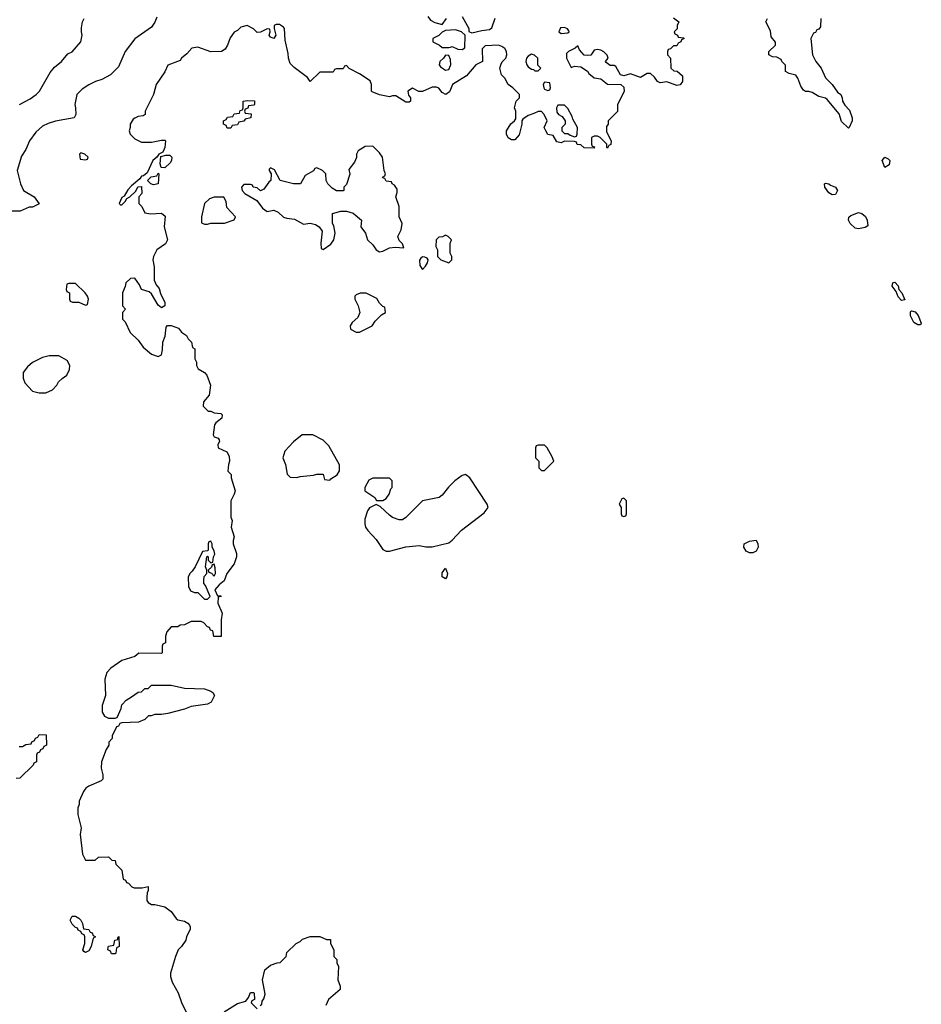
# Model space of a CAD drawing. Header units: inches. Extents: x 2380053 to 2584298, y 380219 to 546618.
# Tile 155 of 256: x 2457392 to 2462850, y 462201 to 468163. Entities that reach past the tile are written whole.
import ezdxf

# ---------------------------------------------------------------- set-up
doc = ezdxf.new("R2010")
doc.units = ezdxf.units.IN
doc.header["$MEASUREMENT"] = 0
doc.layers.add('C4456', color=7, linetype='Continuous')
doc.layers.add('C4466', color=7, linetype='Continuous')

msp = doc.modelspace()

# ---------------------------------------------------------------- linework, layer by layer
at = {"layer": 'C4456', "color": 2}
for points, elevation in [([(2459862, 468182), (2459879.6, 468159.6), (2459905.4, 468145.4), (2459950, 468134), (2459975.3, 468170)], 54), ([(2458222, 468178), (2458210.9, 468149.1), (2458190, 468118), (2458090, 468048), (2458031.3, 467970), (2457990, 467878), (2457942, 467830), (2457890, 467802), (2457850.9, 467789.1), (2457810, 467768.7), (2457770, 467742), (2457738, 467710), (2457726, 467650), (2457731, 467630), (2457731.3, 467590), (2457722, 467570), (2457610, 467549.2), (2457564.5, 467535.5), (2457530, 467519), (2457490, 467482), (2457451.3, 467430), (2457430, 467378), (2457403.5, 467336.5), (2457378, 467250), (2457398, 467170), (2457416, 467130), (2457480.7, 467090), (2457510, 467048), (2457470, 467028.7), (2457450, 467028), (2457395.3, 467004.7), (2457330, 467004)], 50), ([(2457392, 467650), (2457455.3, 467684.7), (2457492, 467710), (2457512, 467730), (2457576.9, 467843.1), (2457603.5, 467876.5), (2457644.7, 467910), (2457683.5, 467956.5), (2457710, 467968.7), (2457762, 468030), (2457771.3, 468070), (2457766, 468090), (2457766.4, 468113.6), (2457772, 468150), (2457782, 468170)], 46), ([(2460000, 467741.4), (2459993.7, 467726.3), (2459972, 467710), (2459950, 467722), (2459930, 467748), (2459914.6, 467754.6), (2459890, 467755.3), (2459830, 467728.7), (2459808.9, 467728.9), (2459770, 467748), (2459742, 467730), (2459746, 467706), (2459758, 467690), (2459758, 467670), (2459750, 467664), (2459730, 467664), (2459670, 467702), (2459650, 467702), (2459630, 467695.3), (2459570, 467709.3), (2459526, 467726), (2459522, 467730), (2459522, 467770), (2459514, 467794), (2459450, 467835.3), (2459387.3, 467867.3), (2459370, 467886), (2459358, 467882), (2459350, 467866), (2459310, 467866), (2459298, 467862), (2459290, 467846), (2459210, 467846), (2459150, 467788.7), (2459134, 467814), (2459052.9, 467872.9), (2459030, 467898), (2459019, 467930), (2459018, 467958), (2459000.2, 468040.2), (2458995.1, 468110), (2458990, 468119), (2458965.4, 468134.6), (2458945.4, 468134.6), (2458932.7, 468127.3), (2458932, 468110), (2458942, 468070), (2458930.7, 468049.3), (2458910, 468058), (2458902, 468070), (2458908, 468090), (2458906, 468106), (2458890, 468108), (2458850, 468088), (2458830, 468086), (2458808.4, 468108.4), (2458770, 468128), (2458730, 468118), (2458710, 468098), (2458690, 468088), (2458666.4, 468053.6), (2458650.7, 468009.3), (2458635.3, 467984.7), (2458614, 467970), (2458548.9, 467968.9), (2458470, 467998), (2458434, 467990), (2458403.6, 467956.4), (2458372, 467930), (2458363.6, 467916.4), (2458290, 467888), (2458270, 467848), (2458218, 467770), (2458202, 467710), (2458152, 467610), (2458151.6, 467588.4), (2458139.6, 467580.4), (2458110, 467578), (2458090, 467568), (2458079.6, 467560.4), (2458062, 467530), (2458062, 467510), (2458054, 467490), (2458062, 467470), (2458090, 467442), (2458130, 467422), (2458190, 467422), (2458250, 467434), (2458270, 467434), (2458274, 467430), (2458271.1, 467388.9), (2458258, 467362), (2458234, 467350), (2458222, 467330), (2458198, 467310), (2458164.7, 467235.3), (2458142, 467218), (2458130, 467215.3), (2458119.8, 467200.2), (2458070, 467158), (2458047.5, 467132.5), (2458024.7, 467095.3), (2458010, 467086), (2457994, 467050), (2458002, 467042), (2458010, 467042), (2458030, 467062), (2458040.2, 467079.8), (2458058, 467090), (2458095.3, 467124.7), (2458108, 467152), (2458130, 467154), (2458131.6, 467111.6), (2458114, 467090), (2458114, 467050), (2458131.6, 467031.6), (2458150, 466994), (2458186.8, 466986.8), (2458250, 466990.8), (2458273, 466973), (2458267.7, 466910), (2458286.8, 466830), (2458274.9, 466805.1), (2458222, 466770), (2458202, 466730), (2458198, 466710), (2458207.1, 466667.1), (2458205.4, 466585.4), (2458218, 466558), (2458235.9, 466535.9), (2458244.5, 466504.5), (2458270.8, 466450), (2458270.8, 466430), (2458250, 466418), (2458230, 466435.3), (2458190, 466504), (2458175.1, 466515.1), (2458129.5, 466529.5), (2458118, 466558), (2458090, 466598), (2458063.6, 466596.4), (2458034, 466570), (2458031.6, 466548.4), (2458014, 466510), (2458014, 466430), (2458032, 466410), (2458014, 466390), (2458014, 466350), (2458030, 466334), (2458062, 466270), (2458110, 466222), (2458139.6, 466179.6), (2458190, 466138), (2458230, 466124.7), (2458250, 466134), (2458256.5, 466163.5), (2458258, 466210), (2458273.6, 466246.4), (2458278, 466302), (2458288, 466312), (2458310, 466311.3), (2458354.4, 466294.4), (2458370.9, 466270.9), (2458402, 466250), (2458411.6, 466231.6), (2458432, 466210), (2458438, 466178), (2458452, 466170), (2458452, 466110), (2458462, 466090), (2458462, 466070), (2458472, 466050), (2458510, 466026), (2458526, 466010), (2458547.3, 465950), (2458538.8, 465890), (2458504.7, 465850), (2458502.8, 465822.8), (2458532.7, 465792.7), (2458550, 465792), (2458570, 465782), (2458610, 465778), (2458618, 465770), (2458616, 465750), (2458578.8, 465721.2), (2458571, 465710), (2458562.8, 465650), (2458570, 465638), (2458594, 465630), (2458599.6, 465619.6), (2458602, 465610), (2458592, 465590), (2458594, 465570), (2458646.8, 465546.8), (2458661, 465521), (2458662.8, 465490), (2458656, 465470), (2458652, 465430), (2458672, 465410), (2458672, 465390), (2458696, 465310), (2458691.3, 465290), (2458671, 465249), (2458671.1, 465151.1), (2458678, 465130), (2458672, 465090), (2458690.9, 465030.9), (2458684.7, 465010), (2458684.7, 464990), (2458704.7, 464930), (2458704.7, 464910), (2458690.9, 464869.1), (2458646, 464810), (2458630, 464766), (2458599.6, 464740.4), (2458574, 464710), (2458590, 464674), (2458610, 464674), (2458612, 464670), (2458594, 464666), (2458591.3, 464630), (2458618, 464570), (2458611.3, 464530), (2458612.7, 464427.3), (2458567.3, 464427.3), (2458562, 464462), (2458547.3, 464467.3), (2458542, 464482), (2458530, 464486), (2458506, 464510), (2458490, 464518), (2458430, 464518), (2458390, 464498), (2458363.6, 464496.4), (2458350, 464486), (2458310, 464486), (2458283.6, 464456.4), (2458274, 464430), (2458274, 464390), (2458258, 464382), (2458254, 464370), (2458254, 464330), (2458250, 464326), (2458112.7, 464327.3), (2458090, 464308), (2458010, 464282), (2457943.4, 464236.6), (2457918.8, 464210), (2457906.8, 464170), (2457911, 464070), (2457892, 464010), (2457892, 463970), (2457905.4, 463945.4), (2457930, 463934), (2457970, 463934), (2457982, 463938), (2458007.3, 463992.7), (2458010, 464014), (2458036.4, 464043.6), (2458070, 464062), (2458110, 464092), (2458130, 464094), (2458150, 464114), (2458170, 464114), (2458190, 464134), (2458310, 464134), (2458390, 464116), (2458510, 464110.8), (2458550, 464098), (2458562, 464090), (2458571.3, 464070), (2458551.3, 464030), (2458530, 464019), (2458430, 464005.2), (2458390, 463989), (2458290, 463962), (2458250, 463955.3), (2458210, 463955.3), (2458187.3, 463947.3), (2458172.7, 463947.3), (2458150, 463926), (2458111.6, 463908.4), (2458010, 463906), (2457998, 463902), (2457990, 463886), (2457978, 463882), (2457952.7, 463827.3), (2457952, 463810), (2457932, 463788), (2457931.3, 463770), (2457915.3, 463744.7), (2457886.8, 463670), (2457886, 463630), (2457896, 463590), (2457896, 463564), (2457885.4, 463554.6), (2457810, 463522), (2457792, 463510), (2457778, 463490), (2457752, 463430), (2457752, 463410), (2457744.7, 463390), (2457744.7, 463350), (2457764.7, 463270), (2457758, 463230), (2457772, 463110), (2457790, 463074), (2457850, 463074), (2457870, 463092), (2457930, 463094), (2457950, 463074), (2457970, 463072), (2457974, 463050), (2458010, 463014), (2458018, 462958), (2458032, 462952), (2458038, 462938), (2458050, 462934), (2458071.6, 462911.6), (2458085.4, 462905.4), (2458132.9, 462907.1), (2458170, 462914), (2458170.8, 462890.8), (2458164.5, 462875.5), (2458162.8, 462850), (2458162.8, 462830), (2458170, 462818), (2458190, 462806), (2458210, 462806), (2458270, 462791.3), (2458310, 462762), (2458339.6, 462719.6), (2458350, 462712), (2458390, 462704.7), (2458410, 462692), (2458419.8, 462679.8), (2458424.7, 462670), (2458423.6, 462656.4), (2458402, 462610), (2458398, 462590), (2458371.3, 462550), (2458351.3, 462530), (2458336, 462490), (2458306, 462390), (2458306, 462370), (2458315.3, 462335.3), (2458351.3, 462270), (2458371.1, 462211.1), (2458402, 462150)], 54), ([(2460000, 468100), (2459970, 468098), (2459950, 468088), (2459930, 468068), (2459894, 468050), (2459894, 468030), (2459934, 468010), (2459950, 467994), (2459990, 467994), (2460000, 467998)], 54), ([(2460000, 467921.4), (2459990, 467946), (2459970, 467948), (2459958, 467930), (2459936, 467910), (2459931, 467890), (2459938.8, 467878.8), (2459970, 467858), (2459990, 467862), (2460000, 467885.3)], 54), ([(2460000, 466836), (2459986, 466850), (2459970, 466858), (2459952, 466848), (2459930, 466846), (2459914, 466830), (2459912, 466790), (2459922, 466770), (2459922, 466730), (2459925.4, 466725.4), (2459942, 466710), (2459990, 466692), (2460000, 466702)], 58), ([(2460000, 466746), (2459998, 466750), (2459998, 466810), (2460000, 466815)], 58), ([(2460000, 465344.2), (2459987.9, 465332.1), (2459950, 465284), (2459931.3, 465270), (2459831.1, 465248.9), (2459730, 465148), (2459710, 465135.3), (2459690, 465134), (2459650, 465148.7), (2459630, 465162), (2459574.6, 465214.6), (2459550, 465228), (2459510, 465208), (2459498, 465190), (2459482, 465138), (2459481, 465110), (2459486, 465090), (2459498.8, 465070), (2459550, 465014.8), (2459590, 464956), (2459610, 464944.7), (2459630, 464944.7), (2459730, 464971.3), (2459810, 464978.8), (2459850, 464970.8), (2459890, 464970.8), (2459990, 464996), (2460000, 465003.5)], 58), ([(2457390, 463762), (2457410, 463762), (2457430, 463774), (2457462, 463778), (2457466, 463790), (2457482, 463798), (2457487.3, 463812.7), (2457502, 463818), (2457510, 463834), (2457552.7, 463832.7), (2457554, 463770), (2457538, 463762), (2457532.7, 463747.3), (2457518, 463742), (2457512.7, 463727.3), (2457498, 463722), (2457494, 463710), (2457494, 463670), (2457478, 463662), (2457474, 463650), (2457394, 463570), (2457370, 463568)], 50), ([(2458847.3, 462192.7), (2458858, 462202), (2458860.4, 462219.6), (2458870, 462234), (2458878, 462262), (2458862, 462350), (2458875.3, 462410), (2458910, 462438), (2458950, 462452), (2458970, 462454), (2459006, 462490), (2459010, 462514), (2459066, 462570), (2459090, 462582), (2459104.7, 462595.3), (2459150, 462612), (2459210, 462612), (2459250, 462594), (2459272.7, 462592.7), (2459274, 462570), (2459294, 462530), (2459294, 462490), (2459311.6, 462471.6), (2459312.7, 462452.7), (2459322, 462430), (2459318, 462350), (2459331.3, 462310), (2459331.3, 462290), (2459262, 462230), (2459245.4, 462194.6)], 54), ([(2458630, 462154.8), (2458710, 462206), (2458760.4, 462219.6), (2458778, 462242), (2458790, 462272), (2458810, 462272), (2458811.6, 462268.4), (2458814, 462230), (2458798, 462222), (2458794, 462210), (2458830, 462174)], 54)]:
    msp.add_lwpolyline(points, dxfattribs=dict(at, elevation=elevation))
for points, elevation in [([(2458670, 467506), (2458647.3, 467507.3), (2458642, 467522), (2458626, 467530), (2458626, 467550), (2458642, 467558), (2458650, 467574), (2458682, 467578), (2458690, 467594), (2458722, 467598), (2458727.3, 467612.7), (2458742, 467618), (2458746, 467630), (2458746, 467670), (2458770, 467674), (2458812.7, 467672.7), (2458814, 467650), (2458810, 467646), (2458778, 467642), (2458772.7, 467627.3), (2458758, 467622), (2458754, 467610), (2458758, 467598), (2458792.7, 467592.7), (2458792, 467570), (2458758, 467562), (2458750, 467548), (2458718, 467542), (2458710, 467526), (2458678, 467522)], 54), ([(2457762, 467358), (2457754, 467350), (2457758, 467318), (2457790, 467314), (2457802, 467318), (2457806, 467330), (2457786, 467350)], 54), ([(2459530, 467398), (2459483.6, 467396.4), (2459442, 467370), (2459432, 467350), (2459431.6, 467328.4), (2459419.6, 467300.4), (2459384.7, 467255.3), (2459391.1, 467228.9), (2459370, 467166), (2459354, 467150), (2459354, 467130), (2459350, 467126), (2459310, 467126), (2459283.1, 467143.1), (2459258, 467170), (2459248, 467190), (2459246, 467230), (2459226, 467250), (2459190, 467266), (2459178, 467262), (2459171.6, 467248.4), (2459119.6, 467220.4), (2459091.6, 467168.4), (2459050, 467168.7), (2458969, 467189), (2458934.6, 467254.6), (2458910, 467266), (2458902, 467258), (2458902, 467250), (2458914, 467230), (2458912, 467190), (2458899.6, 467180.4), (2458870, 467138), (2458850, 467128), (2458830, 467146), (2458806, 467150), (2458802, 467162), (2458790, 467166), (2458750, 467166), (2458734, 467150), (2458738, 467130), (2458756, 467110), (2458828, 467068), (2458862.4, 467022.4), (2458890, 467001), (2458930, 467010.8), (2458957.3, 466997.3), (2458990, 466967.3), (2459010, 466960.7), (2459056.3, 466956.3), (2459110, 466926), (2459150, 466930.6), (2459182.8, 466922.8), (2459206, 466910), (2459222.8, 466882.8), (2459216, 466810), (2459218, 466778), (2459230, 466772), (2459276.5, 466803.5), (2459294, 466830), (2459301.2, 466870), (2459294.6, 466914.6), (2459286, 466930), (2459286, 466990), (2459336.4, 467003.6), (2459370, 467004.7), (2459410, 466992), (2459462, 466950), (2459458, 466910), (2459484.7, 466870), (2459498, 466830), (2459530, 466801), (2459550.7, 466770), (2459570, 466758.4), (2459590, 466762), (2459630, 466782.6), (2459666, 466786), (2459718, 466782), (2459710, 466806), (2459690, 466826), (2459682, 466850), (2459702, 466890), (2459708, 466930), (2459689.1, 466969.1), (2459688.4, 467031.6), (2459668.7, 467090), (2459676.4, 467116.4), (2459676.4, 467136.4), (2459662, 467162), (2459646, 467170), (2459642, 467182), (2459610, 467186), (2459602, 467202), (2459590, 467206), (2459588, 467210), (2459602, 467218), (2459606, 467230), (2459598, 467250), (2459588.7, 467330), (2459570, 467358)], 58), ([(2458270, 467266), (2458248, 467268), (2458242, 467290), (2458246, 467334), (2458276.4, 467343.6), (2458302, 467342), (2458314, 467330), (2458312, 467310), (2458303.6, 467296.4)], 54), ([(2458203.1, 467163.1), (2458186, 467170), (2458166, 467190), (2458188, 467212), (2458222, 467218), (2458230, 467234), (2458234, 467230), (2458230, 467168.7)], 54), ([(2458570, 467088.7), (2458542, 467078), (2458511.3, 467050), (2458492, 466970), (2458492.7, 466932.7), (2458510, 466924.7), (2458530, 466924.7), (2458548.7, 466931.3), (2458631.6, 466931.6), (2458690, 466952), (2458699, 466970), (2458646.6, 467026.6), (2458642, 467062), (2458628, 467088)], 58), ([(2459830, 466726.6), (2459819.8, 466720.2), (2459812.5, 466707.5), (2459814, 466674), (2459830, 466650.7), (2459849.3, 466670), (2459860.9, 466690), (2459864, 466710), (2459858.6, 466718.6), (2459845.6, 466725.6)], 58), ([(2457730, 466566), (2457690, 466566), (2457678, 466562), (2457674, 466530), (2457678, 466518), (2457694, 466510), (2457694, 466470), (2457698, 466458), (2457712.7, 466452.7), (2457750, 466452), (2457790, 466434), (2457802, 466438), (2457808, 466470), (2457802, 466490), (2457788.7, 466510)], 54), ([(2459490, 466508), (2459452.7, 466507.3), (2459430, 466498), (2459422, 466490), (2459422, 466470), (2459441, 466430), (2459452, 466390), (2459439.8, 466360.2), (2459404.7, 466330), (2459392, 466310), (2459394, 466290), (2459430, 466272), (2459450, 466272), (2459470, 466282), (2459526, 466310), (2459543.1, 466336.9), (2459583.1, 466376.9), (2459606, 466390), (2459602, 466422), (2459590, 466426), (2459570, 466446), (2459554.6, 466474.6)], 58), ([(2457630, 466128), (2457570, 466128), (2457530, 466118), (2457470, 466088), (2457439.6, 466060.4), (2457412.7, 466027.3), (2457412.7, 465992.7), (2457423.6, 465963.6), (2457470, 465914), (2457510, 465904.7), (2457550, 465904.7), (2457590, 465922), (2457618, 465950), (2457628, 465970), (2457648.9, 465991.1), (2457678, 466010), (2457694.6, 466045.4), (2457695.3, 466070), (2457680.4, 466100.4)], 54), ([(2459166, 465650), (2459102, 465650), (2459050, 465608), (2458998, 465550), (2458984.7, 465510), (2459001, 465470), (2459012, 465412), (2459030, 465394), (2459070, 465392), (2459090, 465398), (2459170, 465404.7), (2459190, 465411.3), (2459230, 465412), (2459238, 465378), (2459270, 465374), (2459276.4, 465383.6), (2459313.6, 465406.4), (2459328.4, 465431.6), (2459328.4, 465468.4), (2459263.1, 465583.1), (2459230, 465618)], 58), ([(2459630, 465386), (2459530, 465386), (2459505.4, 465374.6), (2459482, 465330), (2459482, 465310), (2459542, 465270), (2459552.7, 465252.7), (2459590, 465252), (2459610, 465264.7), (2459628, 465290), (2459638, 465322), (2459646, 465330), (2459646, 465370)], 58), ([(2458550, 465006), (2458538, 465002), (2458534, 464990), (2458534, 464950), (2458530, 464946), (2458498, 464942), (2458454, 464850), (2458436.9, 464823.1), (2458422, 464810), (2458412.7, 464787.3), (2458414, 464730), (2458425.4, 464705.4), (2458450, 464694), (2458470, 464694), (2458510, 464654), (2458530, 464654), (2458546, 464670), (2458516.4, 464736.4), (2458506, 464750), (2458506, 464770), (2458508.4, 464791.6), (2458526, 464810), (2458526, 464830), (2458518, 464850), (2458526, 464910), (2458530, 464914), (2458534, 464910), (2458534, 464890), (2458550, 464874), (2458562, 464878), (2458566, 464910), (2458573.6, 464926.4), (2458570, 464946), (2458558, 464970), (2458558, 464990)], 54), ([(2458570, 464866), (2458558, 464862), (2458552.7, 464847.3), (2458534, 464830), (2458538, 464818), (2458552.7, 464812.7), (2458570, 464794), (2458578, 464810), (2458576.4, 464843.6)], 54), ([(2459970, 464778), (2459949, 464790), (2459950, 464814), (2459970, 464842), (2459981, 464810), (2459978, 464790)], 54), ([(2457790, 462515.3), (2457780.2, 462520.2), (2457775.3, 462530), (2457786, 462570), (2457786, 462610), (2457782, 462622), (2457768, 462628), (2457762, 462642), (2457746, 462650), (2457742, 462662), (2457730, 462666), (2457710, 462686), (2457698, 462710), (2457710, 462734), (2457730, 462734), (2457750, 462722), (2457762, 462710), (2457772, 462690), (2457778, 462658), (2457810, 462654), (2457818, 462638), (2457830, 462634), (2457838, 462618), (2457852, 462610), (2457838, 462602), (2457824.7, 462550), (2457810, 462524)], 50), ([(2457970, 462506), (2457947.3, 462507.3), (2457942, 462522), (2457926, 462530), (2457927.3, 462547.3), (2457930, 462552), (2457962, 462558), (2457968, 462590), (2457986, 462594), (2457986, 462606), (2457992, 462612), (2457994, 462550), (2457978, 462542), (2457974, 462510)], 50)]:
    msp.add_lwpolyline(points, close=True, dxfattribs=dict(at, elevation=elevation))
at = {"layer": 'C4466', "color": 2}
for points, elevation in [([(2460070, 468182), (2460111, 468110), (2460111.6, 468091.6), (2460130, 468084.7), (2460190, 468098.8), (2460236.4, 468103.6), (2460250, 468114), (2460270, 468172)], 54), ([(2461350, 468174), (2461382, 468150), (2461372.7, 468127.3), (2461371.6, 468108.4), (2461354, 468090), (2461358, 468078), (2461374, 468070), (2461378, 468058), (2461410, 468054), (2461414, 468050), (2461398, 468042), (2461394, 468030), (2461378, 468022), (2461370, 468006), (2461350, 468006), (2461332.7, 467987.3), (2461318, 467982), (2461314, 467970), (2461314, 467950), (2461331.3, 467931.3), (2461334, 467870), (2461352.7, 467852.7), (2461371.6, 467851.6), (2461403.6, 467823.6), (2461404, 467790), (2461390, 467769.4), (2461370, 467764.5), (2461310, 467786.6), (2461270, 467780.9), (2461254, 467790), (2461235.3, 467815.3), (2461210, 467837.2), (2461190, 467837.2), (2461150, 467814), (2461090, 467835.3), (2461050, 467822.7), (2461030, 467829), (2461000.2, 467880.2), (2460990, 467885.2), (2460966.3, 467886.3), (2460943.2, 467903.2), (2460939, 467910), (2460955.3, 467930), (2460948.9, 467948.9), (2460928.9, 467968.9), (2460910, 467978), (2460890, 467982), (2460870, 467978), (2460850, 467949.2), (2460830, 467946), (2460810, 467949.3), (2460780.2, 467980.2), (2460770, 468006), (2460754, 467990), (2460714, 467970), (2460702, 467958), (2460702, 467930), (2460730, 467874), (2460750, 467882), (2460790, 467878), (2460830, 467851.3), (2460838, 467838), (2460870, 467812), (2460910, 467804.7), (2460950, 467772), (2461031.1, 467771.1), (2461050, 467754), (2461051.3, 467728.7), (2461012, 467650), (2461012, 467608), (2460954, 467550), (2460954, 467530), (2460943.6, 467516.4), (2460943.6, 467483.6), (2460972, 467430), (2460971.6, 467408.4), (2460958, 467402), (2460950, 467386), (2460946, 467390), (2460946, 467410), (2460906, 467450), (2460890, 467458), (2460870, 467458), (2460854, 467450), (2460854, 467410), (2460858, 467398), (2460872.7, 467392.7), (2460870, 467386), (2460808.4, 467388.4), (2460790, 467406), (2460767.3, 467407.3), (2460762, 467422), (2460750, 467426), (2460690, 467428), (2460670, 467418), (2460644.7, 467424.7), (2460622, 467462), (2460590, 467468), (2460578, 467490), (2460568, 467510), (2460586, 467550), (2460568, 467590), (2460550, 467608), (2460530, 467608), (2460505.4, 467594.6), (2460470, 467584), (2460438, 467562), (2460431.3, 467550), (2460431, 467530), (2460414.8, 467465.2), (2460390, 467435.3), (2460370, 467435.3), (2460350, 467448), (2460339, 467470), (2460339, 467490), (2460366.3, 467533.7), (2460388, 467550), (2460396.4, 467563.6), (2460395.3, 467610), (2460388, 467630), (2460398, 467670), (2460418, 467690), (2460418, 467710), (2460378, 467750), (2460348.7, 467770), (2460328.9, 467808.9), (2460309, 467829), (2460299, 467870), (2460304, 467890), (2460312.7, 467907.3), (2460335.3, 467930), (2460342, 467950), (2460339, 467970), (2460330, 467988), (2460310, 468002), (2460290, 468008.7), (2460210, 468006), (2460192.7, 467987.3), (2460194, 467910), (2460154, 467890), (2460096.9, 467823.1), (2460012, 467770), (2460000, 467741.4)], 54), ([(2462242, 468170), (2462239.6, 468120.4), (2462230, 468106), (2462218, 468102), (2462210, 468086), (2462198, 468082), (2462182, 468050), (2462192, 467950), (2462212, 467910), (2462244.7, 467870), (2462271.1, 467811.1), (2462311.1, 467771.1), (2462343.5, 467723.5), (2462362, 467710), (2462371.1, 467691.1), (2462372, 467670), (2462386.4, 467646.4), (2462415.3, 467615.3), (2462431.3, 467570), (2462431.3, 467550), (2462414, 467510), (2462410, 467506), (2462366.3, 467546.3), (2462353.6, 467593.6), (2462280.2, 467680.2), (2462270, 467688.7), (2462230, 467698), (2462190, 467722), (2462170, 467728.7), (2462148.9, 467728.9), (2462136.4, 467736.4), (2462120.2, 467760.2), (2462102, 467810), (2462090, 467828), (2462050, 467838), (2462028.7, 467848.7), (2462027.3, 467887.3), (2462006, 467910), (2462002, 467922), (2461976.4, 467936.4), (2461950, 467938), (2461928, 467950), (2461928, 467970), (2461968, 468010), (2461967.3, 468027.3), (2461940.4, 468060.4), (2461936.4, 468096.4), (2461908, 468150), (2461918, 468170)], 54), ([(2460000, 467998), (2460010, 468002), (2460045.4, 467985.4), (2460070, 467982), (2460087.3, 467992.7), (2460088, 468070), (2460066, 468090), (2460030, 468102), (2460000, 468100)], 54), ([(2460000, 467885.3), (2460002, 467890), (2460000.4, 467920.4), (2460000, 467921.4)], 54), ([(2460000, 466815), (2460006, 466830), (2460000, 466836)], 58), ([(2460000, 466702), (2460008, 466710), (2460008, 466730), (2460000, 466746)], 58), ([(2460000, 465003.5), (2460009.4, 465010.6), (2460067.2, 465072.8), (2460203.2, 465176.8), (2460228.7, 465210), (2460222, 465230), (2460118, 465390), (2460090, 465408.7), (2460070, 465404), (2460026, 465370), (2460000, 465344.2)], 58)]:
    msp.add_lwpolyline(points, dxfattribs=dict(at, elevation=elevation))
for points, elevation in [([(2460690, 468115.3), (2460666.8, 468113.2), (2460656, 468090), (2460670, 468078.8), (2460710, 468084.7), (2460718, 468090), (2460716.4, 468096.4), (2460708.4, 468108.4)], 54), ([(2460490, 467955.3), (2460470, 467942), (2460461, 467930), (2460456, 467910), (2460462.8, 467890), (2460470, 467878), (2460490, 467864.7), (2460502, 467862), (2460510, 467854), (2460530, 467854), (2460546, 467870), (2460528, 467888), (2460528, 467930), (2460508.9, 467948.9)], 54), ([(2460570, 467786), (2460562, 467770), (2460564.7, 467750), (2460570, 467742), (2460590, 467734), (2460602, 467738), (2460606, 467750), (2460602, 467782)], 54), ([(2460690, 467646), (2460650, 467646), (2460642, 467630), (2460643.6, 467603.6), (2460654, 467590), (2460676.9, 467576.9), (2460694, 467550), (2460694, 467530), (2460674, 467510), (2460674, 467490), (2460690, 467474), (2460710, 467474), (2460723.6, 467463.6), (2460750, 467454), (2460762, 467458), (2460766, 467470), (2460768, 467510), (2460740.4, 467560.4), (2460736.4, 467576.4), (2460710, 467626)], 54), ([(2462630, 467269), (2462613.2, 467310), (2462630, 467330.6), (2462650, 467321), (2462658.8, 467310), (2462655.3, 467284.7)], 54), ([(2462310, 467102.4), (2462290, 467115.1), (2462266, 467150), (2462264, 467170), (2462270, 467173.4), (2462290, 467170.4), (2462301.1, 467161.1), (2462330.7, 467150), (2462342.4, 467130), (2462330, 467105.1)], 54), ([(2462470, 466897), (2462450, 466901.6), (2462419.7, 466930), (2462409.6, 466950), (2462411.9, 466968.1), (2462423, 466977), (2462470, 466995.5), (2462490.3, 466990.3), (2462512.2, 466972.2), (2462523, 466950), (2462525.4, 466914.6), (2462510, 466905.2)], 54), ([(2462730, 466462.7), (2462710, 466485.2), (2462698, 466518), (2462672.7, 466550), (2462678, 466570), (2462690, 466574.8), (2462710, 466551), (2462714, 466530), (2462733, 466510), (2462750, 466466)], 54), ([(2462830, 466315.1), (2462805.6, 466330), (2462784.7, 466370), (2462785.1, 466394.9), (2462790, 466401), (2462813.3, 466393.3), (2462831.8, 466371.8), (2462850, 466326), (2462844.7, 466315.3)], 54), ([(2460570, 465586), (2460530, 465586), (2460518, 465582), (2460514, 465570), (2460514, 465510), (2460534, 465490), (2460534, 465450), (2460550, 465434), (2460570, 465434), (2460626, 465490), (2460616.4, 465516.4), (2460586, 465570)], 58), ([(2461050, 465266), (2461038, 465262), (2461022, 465230), (2461034, 465210), (2461034, 465170), (2461038, 465158), (2461050, 465154), (2461062, 465158), (2461066, 465170), (2461066, 465250)], 58), ([(2461810, 464934), (2461790, 464944), (2461775.3, 464970), (2461778, 464990), (2461810, 465006), (2461850, 465011.3), (2461861, 464990), (2461862.8, 464970), (2461850, 464944), (2461830, 464934)], 54)]:
    msp.add_lwpolyline(points, close=True, dxfattribs=dict(at, elevation=elevation))

doc.saveas('drawing.dxf')
